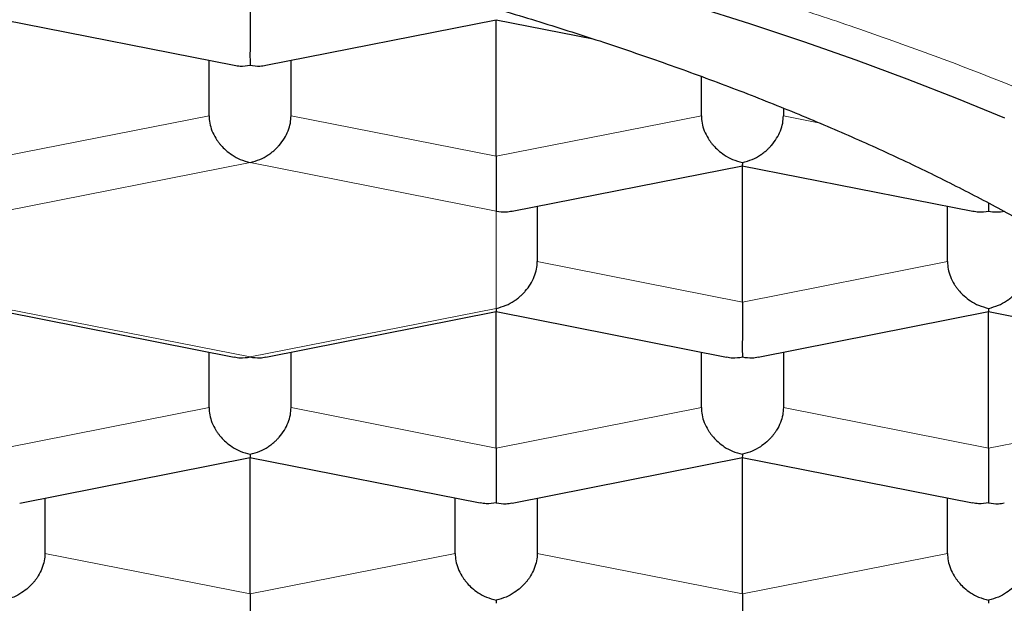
# Model space of a CAD drawing. Header units: millimetres. Extents: x 8 to 701, y 12 to 648.
# Tile 198 of 205: x 334.6 to 337.6, y 588.04 to 589.81. Entities that reach past the tile are written whole.
import ezdxf

# ---------------------------------------------------------------- set-up
doc = ezdxf.new("R2010")
doc.units = ezdxf.units.MM

msp = doc.modelspace()

# ---------------------------------------------------------------- linework, layer by layer
at = {"color": 7, "linetype": 'Continuous', "lineweight": 30}
for p, q in [((334.5482, 589.8135), (335.2504, 589.6749)), ((335.3466, 589.6749), (336.0484, 589.8135)), ((336.0482, 589.8135), (336.3435, 589.7552)), ((336.0485, 589.3979), (336.0485, 589.8135)), ((335.1735, 589.5213), (335.1735, 589.6901)), ((335.4235, 589.5213), (335.4235, 589.6901)), ((336.6735, 589.5213), (336.6735, 589.6407)), ((336.9235, 589.5445), (336.9235, 589.5213)), ((336.0966, 589.2306), (336.7984, 589.3692)), ((336.7982, 589.3693), (337.5004, 589.2306)), ((336.7985, 588.9536), (336.7985, 589.3692)), ((336.1735, 589.2458), (336.1735, 589.077)), ((337.4235, 589.077), (337.4235, 589.2458)), ((337.5485, 589.2548), (337.5485, 589.231)), ((334.5482, 588.925), (335.2504, 588.7863)), ((335.3466, 588.7863), (336.0484, 588.9249)), ((336.0482, 588.925), (336.7504, 588.7863)), ((336.0485, 588.5093), (336.0485, 588.9249)), ((336.8466, 588.7863), (337.5484, 588.9249)), ((337.5482, 588.925), (338.2504, 588.7863)), ((337.5485, 588.5093), (337.5485, 588.9249)), ((335.1735, 588.6327), (335.1735, 588.8015)), ((335.4235, 588.6327), (335.4235, 588.8015)), ((336.6735, 588.6327), (336.6735, 588.8015)), ((336.9235, 588.8015), (336.9235, 588.6327)), ((334.5966, 588.342), (335.2984, 588.4806)), ((335.2982, 588.4807), (336, 588.3421)), ((335.2985, 588.065), (335.2985, 588.4806)), ((336.0966, 588.342), (336.7984, 588.4806)), ((336.7982, 588.4807), (337.5, 588.3421)), ((336.7985, 588.065), (336.7985, 588.4806)), ((334.6735, 588.3572), (334.6735, 588.1884)), ((335.9235, 588.1884), (335.9235, 588.3572)), ((336.1735, 588.3572), (336.1735, 588.1884)), ((337.4235, 588.1884), (337.4235, 588.3572))]:
    msp.add_line(p, q, dxfattribs=at)
at = {"color": 252, "linetype": 'Continuous', "lineweight": 0}
for p, q in [((334.5485, 589.3979), (335.1735, 589.5213)), ((335.4235, 589.5213), (336.0485, 589.3979)), ((336.0485, 589.3979), (336.6735, 589.5213)), ((337.0302, 589.5002), (336.9235, 589.5213)), ((334.5485, 589.231), (335.2985, 589.3791)), ((335.2985, 589.3791), (336.0485, 589.231)), ((336.0485, 589.231), (336.0485, 588.9348)), ((336.7985, 588.9536), (336.1735, 589.077)), ((336.7985, 588.9536), (337.4235, 589.077)), ((335.2985, 588.7867), (334.5485, 588.9348)), ((336.0485, 588.9348), (335.2985, 588.7867)), ((335.1735, 588.6327), (334.5485, 588.5093)), ((335.4235, 588.6327), (336.0485, 588.5093)), ((336.0485, 588.5093), (336.6735, 588.6327)), ((337.5485, 588.5093), (336.9235, 588.6327)), ((337.5485, 588.5093), (338.1735, 588.6327)), ((335.2985, 588.065), (334.6735, 588.1884)), ((335.2985, 588.065), (335.9235, 588.1884)), ((336.7985, 588.065), (336.1735, 588.1884)), ((336.7985, 588.065), (337.4235, 588.1884))]:
    msp.add_line(p, q, dxfattribs=at)
at = {"color": 7, "linetype": 'Continuous', "lineweight": 30, "flags": 128}
msp.add_lwpolyline([(337.5985, 589.5139), (337.4521, 589.5741), (337.301, 589.633), (337.1455, 589.6906), (336.9857, 589.7467), (336.8216, 589.8013), (336.6534, 589.8545)], dxfattribs=at)
at = {"color": 7, "linetype": 'Continuous', "lineweight": 30}
msp.add_ellipse((337.5485, 589.3485), major_axis=(0.1041, -0.0856), ratio=0.808487, start_param=5.298856, end_param=5.696719, dxfattribs=at)
at = {"color": 252, "linetype": 'Continuous', "lineweight": 0}
for points, knots in [([(333.8734, 591.026), (333.9411, 591.0179), (334.1105, 590.9978), (334.3833, 590.9606), (334.6916, 590.9147), (335.0006, 590.8639), (335.3039, 590.8094), (335.6012, 590.751), (335.892, 590.689), (336.1706, 590.6246), (336.437, 590.5582), (336.6914, 590.49), (336.9388, 590.4189), (337.1789, 590.3449), (337.416, 590.2666), (337.6493, 590.1838), (337.878, 590.0964), (338.0972, 590.0063), (338.3065, 589.9135), (338.5058, 589.8181), (338.6912, 589.7222), (338.863, 589.6259), (339.0218, 589.5297), (339.1707, 589.4316), (339.3097, 589.3318), (339.4411, 589.2284), (339.5641, 589.1214), (339.6776, 589.0107), (339.7793, 588.8988), (339.8689, 588.7856), (339.9462, 588.6714), (340.0101, 588.5585), (340.0612, 588.4471), (340.1002, 588.3374), (340.1279, 588.2273), (340.1453, 588.1169), (340.1474, 588.0432), (340.1485, 588.0064)], [0, 0, 0, 0, 0.018613, 0.04658, 0.076242, 0.105904, 0.135566, 0.165228, 0.19489, 0.224551, 0.252518, 0.280486, 0.308453, 0.33642, 0.364387, 0.394049, 0.423711, 0.453372, 0.483034, 0.512696, 0.542358, 0.570325, 0.598292, 0.626259, 0.654226, 0.682193, 0.711855, 0.741517, 0.771179, 0.800841, 0.830503, 0.860165, 0.888132, 0.916099, 0.944066, 0.972033, 1, 1, 1, 1]), ([(321.8485, 587.6305), (321.8496, 587.668), (321.8519, 587.7427), (321.8705, 587.8547), (321.9003, 587.9663), (321.9424, 588.0776), (321.9964, 588.1884), (322.0609, 588.2964), (322.135, 588.4013), (322.218, 588.5031), (322.3112, 588.6039), (322.4147, 588.7036), (322.5306, 588.8042), (322.6592, 588.9052), (322.8011, 589.0063), (322.9537, 589.1055), (323.1169, 589.2028), (323.2906, 589.298), (323.4709, 589.3893), (323.6568, 589.4766), (323.8472, 589.5598), (324.046, 589.6407), (324.2532, 589.7192), (324.4726, 589.7969), (324.7045, 589.8734), (324.9487, 589.9482), (325.2007, 590.0199), (325.4604, 590.0884), (325.7276, 590.1537), (325.9965, 590.2144), (326.2659, 590.2707), (326.5351, 590.3227), (326.8094, 590.3714), (327.0888, 590.4169), (327.3786, 590.46), (327.6785, 590.5003), (327.988, 590.5375), (328.301, 590.5708), (328.6176, 590.6001), (328.9375, 590.6255), (329.2538, 590.6465), (329.5656, 590.6632), (329.8724, 590.676), (330.1803, 590.6851), (330.4892, 590.6906), (330.805, 590.6924), (331.1269, 590.6904), (331.4543, 590.6842), (331.7806, 590.674), (332.1058, 590.6596), (332.4296, 590.6411), (332.7451, 590.619), (333.0519, 590.5936), (333.3494, 590.5652), (333.644, 590.5333), (333.9356, 590.4979), (334.2295, 590.4582), (334.5248, 590.4142), (334.8204, 590.3657), (335.1104, 590.3135), (335.3948, 590.2576), (335.6735, 590.1982), (335.9405, 590.1365), (336.1957, 590.073), (336.439, 590.0078), (336.6756, 589.9398), (336.9055, 589.869), (337.1328, 589.794), (337.3565, 589.7147), (337.5754, 589.6312), (337.7851, 589.545), (337.9854, 589.4563), (338.1763, 589.3649), (338.354, 589.273), (338.5186, 589.1809), (338.6705, 589.0889), (338.8129, 588.9951), (338.9459, 588.8995), (339.0717, 588.8004), (339.1894, 588.6979), (339.298, 588.5921), (339.3951, 588.485), (339.4807, 588.3767), (339.5547, 588.2672), (339.6158, 588.159), (339.6646, 588.0524), (339.702, 587.9476), (339.7285, 587.8423), (339.7452, 587.7365), (339.7474, 587.6659), (339.7485, 587.6305)], [0, 0, 0, 0, 0.011676, 0.02333, 0.034978, 0.046636, 0.058319, 0.070013, 0.08101, 0.091995, 0.10298, 0.113979, 0.125005, 0.136686, 0.148342, 0.15999, 0.171644, 0.18332, 0.19501, 0.206006, 0.216989, 0.227971, 0.238966, 0.249988, 0.261666, 0.273322, 0.28497, 0.296627, 0.308308, 0.320003, 0.331002, 0.341988, 0.352975, 0.363976, 0.375004, 0.386689, 0.398349, 0.41, 0.421657, 0.433337, 0.44503, 0.456029, 0.467013, 0.477997, 0.488993, 0.500014, 0.51169, 0.523343, 0.534989, 0.546644, 0.558322, 0.570011, 0.581005, 0.591987, 0.60297, 0.613969, 0.624995, 0.636674, 0.64833, 0.659979, 0.671635, 0.683315, 0.695009, 0.706008, 0.716993, 0.727978, 0.738974, 0.749995, 0.761679, 0.773336, 0.784984, 0.796638, 0.808313, 0.820004, 0.831001, 0.841985, 0.85297, 0.863967, 0.874991, 0.886667, 0.898323, 0.909973, 0.921635, 0.933323, 0.94501, 0.955999, 0.966979, 0.977964, 0.988967, 1, 1, 1, 1])]:
    msp.add_open_spline(points, degree=3, knots=knots, dxfattribs=at)
at = {"color": 7, "linetype": 'Continuous', "lineweight": 30}
for points, knots in [([(322.7735, 587.7715), (322.7743, 587.8011), (322.776, 587.8604), (322.7891, 587.9492), (322.81, 588.0378), (322.8394, 588.1261), (322.8771, 588.2141), (322.9232, 588.3015), (322.9775, 588.3885), (323.0401, 588.4748), (323.1107, 588.5603), (323.1901, 588.6458), (323.2785, 588.7311), (323.3761, 588.8162), (323.4818, 588.9001), (323.5957, 588.9828), (323.7174, 589.064), (323.847, 589.1439), (323.9843, 589.2222), (324.1291, 589.2989), (324.2812, 589.3739), (324.4421, 589.4479), (324.6118, 589.5206), (324.7904, 589.592), (324.9761, 589.6613), (325.1685, 589.7283), (325.3656, 589.7925), (325.567, 589.8537), (325.7723, 589.912), (325.9832, 589.968), (326.1994, 590.0216), (326.4227, 590.0731), (326.6532, 590.1225), (326.8908, 590.1696), (327.1331, 590.2139), (327.3795, 590.2554), (327.6276, 590.2935), (327.8768, 590.3285), (328.127, 590.3602), (328.3802, 590.3892), (328.6361, 590.4152), (328.8967, 590.4385), (329.162, 590.459), (329.4318, 590.4766), (329.7033, 590.491), (329.976, 590.5022), (330.247, 590.5101), (330.5161, 590.5149), (330.7829, 590.5166), (331.0499, 590.5152), (331.3165, 590.5109), (331.585, 590.5034), (331.8552, 590.4927), (332.1269, 590.4788), (332.397, 590.4617), (332.6652, 590.4414), (332.9287, 590.4182), (333.1871, 590.3923), (333.4406, 590.3637), (333.6912, 590.3322), (333.9386, 590.2979), (334.1847, 590.2605), (334.4294, 590.2199), (334.6722, 590.1759), (334.9105, 590.1292), (335.144, 590.0797), (335.3701, 590.028), (335.5889, 589.9743), (335.8004, 589.9185), (336.0064, 589.8604), (336.2066, 589.8001), (336.4027, 589.7369), (336.5942, 589.6708), (336.7808, 589.6018), (336.9604, 589.5307), (337.1328, 589.4575), (337.2962, 589.3832), (337.4506, 589.3076), (337.5963, 589.2311), (337.7345, 589.153), (337.865, 589.0733), (337.9888, 588.9915), (338.1055, 588.9075), (338.2149, 588.8213), (338.3156, 588.7339), (338.4075, 588.6454), (338.4918, 588.5544), (338.5678, 588.4611), (338.6351, 588.3655), (338.6923, 588.269), (338.7397, 588.1713), (338.777, 588.0724), (338.8037, 587.9723), (338.8204, 587.872), (338.8225, 587.805), (338.8235, 587.7715)], [0, 0, 0, 0, 0.0103035, 0.0206151, 0.0309295, 0.0412411, 0.0515446, 0.0618481, 0.0721597, 0.082474, 0.0927856, 0.1030891, 0.1136757, 0.124271, 0.1348692, 0.1454645, 0.156051, 0.1666301, 0.177218, 0.1878088, 0.1983967, 0.2089758, 0.219862, 0.2307579, 0.2416569, 0.2525527, 0.2634389, 0.274018, 0.2846059, 0.2951967, 0.3057846, 0.3163637, 0.3272499, 0.3381458, 0.3490448, 0.3599406, 0.3708268, 0.3814059, 0.3919938, 0.4025846, 0.4131725, 0.4237516, 0.4346378, 0.4455336, 0.4564327, 0.4673285, 0.4782147, 0.4887938, 0.4993817, 0.5099725, 0.5205604, 0.5311395, 0.5420257, 0.5529215, 0.5638206, 0.5747164, 0.5856026, 0.5961817, 0.6067696, 0.6173604, 0.6279483, 0.6385274, 0.6494136, 0.6603094, 0.6712084, 0.6821043, 0.6929905, 0.7035696, 0.7141575, 0.7247483, 0.7353362, 0.7459153, 0.7568015, 0.7676973, 0.7785963, 0.7894922, 0.8003784, 0.8109575, 0.8215454, 0.8321362, 0.8427241, 0.8533032, 0.8641894, 0.8750852, 0.8859842, 0.8968801, 0.9077663, 0.9191702, 0.9305815, 0.9419928, 0.9533967, 0.9650436, 0.9766983, 0.9883531, 1, 1, 1, 1]), ([(335.2985, 589.8422), (335.2985, 589.8346), (335.2985, 589.8192), (335.2984, 589.7943), (335.2985, 589.7749), (335.2985, 589.7611), (335.2985, 589.7528), (335.2985, 589.7413), (335.2984, 589.726), (335.2982, 589.7073), (335.2984, 589.6886), (335.2985, 589.68), (335.2985, 589.6753)], [0, 0, 0, 0, 0.111298, 0.227117, 0.348661, 0.390702, 0.433531, 0.477182, 0.573703, 0.692933, 0.835009, 1, 1, 1, 1]), ([(335.2505, 589.6754), (335.2565, 589.6743), (335.2719, 589.6713), (335.2884, 589.6738), (335.2985, 589.6753)], [0, 0, 0, 0, 0.3856134, 1, 1, 1, 1]), ([(335.2985, 589.6753), (335.3086, 589.6738), (335.3251, 589.6713), (335.3406, 589.6743), (335.3465, 589.6754)], [0, 0, 0, 0, 0.614286, 1, 1, 1, 1]), ([(335.1735, 589.5213), (335.174, 589.5138), (335.1748, 589.4986), (335.182, 589.4751), (335.1909, 589.4574), (335.1989, 589.4452), (335.2042, 589.438), (335.2124, 589.4281), (335.2252, 589.4153), (335.2445, 589.4004), (335.2696, 589.3867), (335.2884, 589.3818), (335.2985, 589.3791)], [0, 0, 0, 0, 0.111298, 0.227117, 0.348661, 0.390702, 0.433531, 0.477182, 0.573703, 0.692933, 0.835009, 1, 1, 1, 1]), ([(335.2985, 589.3791), (335.3086, 589.3818), (335.3275, 589.3867), (335.3492, 589.3986), (335.3636, 589.4089), (335.3726, 589.4164), (335.3802, 589.4237), (335.3909, 589.4352), (335.4034, 589.4519), (335.415, 589.4751), (335.4222, 589.4986), (335.4231, 589.5138), (335.4235, 589.5213)], [0, 0, 0, 0, 0.16497, 0.307043, 0.369569, 0.426389, 0.477525, 0.523007, 0.65131, 0.772854, 0.888682, 1, 1, 1, 1]), ([(336.6735, 589.5213), (336.674, 589.5138), (336.6748, 589.4986), (336.682, 589.4751), (336.6909, 589.4574), (336.6989, 589.4452), (336.7042, 589.438), (336.7124, 589.4281), (336.7252, 589.4153), (336.7445, 589.4004), (336.7696, 589.3867), (336.7884, 589.3818), (336.7985, 589.3791)], [0, 0, 0, 0, 0.1112981, 0.2271171, 0.3486611, 0.390702, 0.4335313, 0.4771817, 0.573703, 0.6929329, 0.8350093, 1, 1, 1, 1]), ([(336.7985, 589.3791), (336.8086, 589.3818), (336.8275, 589.3867), (336.8492, 589.3986), (336.8636, 589.4089), (336.8726, 589.4164), (336.8802, 589.4237), (336.8909, 589.4352), (336.9034, 589.4519), (336.915, 589.4751), (336.9222, 589.4986), (336.9231, 589.5138), (336.9235, 589.5213)], [0, 0, 0, 0, 0.164971, 0.307045, 0.36957, 0.42639, 0.477525, 0.523007, 0.65131, 0.772854, 0.888683, 1, 1, 1, 1]), ([(336.0485, 589.3979), (336.0485, 589.3903), (336.0485, 589.3749), (336.0484, 589.35), (336.0485, 589.3306), (336.0485, 589.3168), (336.0485, 589.3085), (336.0485, 589.297), (336.0484, 589.2817), (336.0482, 589.263), (336.0484, 589.2443), (336.0485, 589.2357), (336.0485, 589.231)], [0, 0, 0, 0, 0.111298, 0.227117, 0.348661, 0.390702, 0.433531, 0.477182, 0.573703, 0.692933, 0.835009, 1, 1, 1, 1]), ([(336.7985, 589.3791), (336.7985, 589.3756), (336.7984, 589.3699), (336.7983, 589.3698), (336.7983, 589.3698)], [0, 0, 0, 0, 0.614286, 1, 1, 1, 1]), ([(336.0485, 589.231), (336.0586, 589.2295), (336.0751, 589.227), (336.0906, 589.23), (336.0965, 589.2311)], [0, 0, 0, 0, 0.614286, 1, 1, 1, 1]), ([(337.5005, 589.2311), (337.5065, 589.23), (337.5219, 589.227), (337.5384, 589.2295), (337.5485, 589.231)], [0, 0, 0, 0, 0.385613, 1, 1, 1, 1]), ([(336.0485, 588.9348), (336.0586, 588.9375), (336.0775, 588.9424), (336.0992, 588.9543), (336.1136, 588.9646), (336.1226, 588.9721), (336.1302, 588.9794), (336.1409, 588.9909), (336.1534, 589.0076), (336.165, 589.0308), (336.1722, 589.0543), (336.1731, 589.0695), (336.1735, 589.077)], [0, 0, 0, 0, 0.1649701, 0.3070432, 0.3695691, 0.4263891, 0.4775248, 0.5230066, 0.6513096, 0.7728537, 0.8886823, 1, 1, 1, 1]), ([(337.4235, 589.077), (337.424, 589.0695), (337.4248, 589.0543), (337.432, 589.0308), (337.4409, 589.0131), (337.4489, 589.0009), (337.4542, 588.9937), (337.4624, 588.9838), (337.4752, 588.971), (337.4945, 588.9561), (337.5196, 588.9424), (337.5384, 588.9375), (337.5485, 588.9348)], [0, 0, 0, 0, 0.111298, 0.227117, 0.348661, 0.390702, 0.433531, 0.477182, 0.573703, 0.692933, 0.835009, 1, 1, 1, 1]), ([(337.5485, 588.9348), (337.5586, 588.9375), (337.5775, 588.9424), (337.5992, 588.9543), (337.6136, 588.9646), (337.6226, 588.9721), (337.6302, 588.9794), (337.6409, 588.9909), (337.6534, 589.0076), (337.665, 589.0308), (337.6722, 589.0543), (337.6731, 589.0695), (337.6735, 589.077)], [0, 0, 0, 0, 0.1649712, 0.3070446, 0.3695705, 0.4263901, 0.4775254, 0.5230067, 0.6513102, 0.7728544, 0.8886829, 1, 1, 1, 1]), ([(336.0485, 588.9348), (336.0485, 588.9313), (336.0484, 588.9256), (336.0483, 588.9255), (336.0483, 588.9255)], [0, 0, 0, 0, 0.6142862, 1, 1, 1, 1]), ([(336.7985, 588.9536), (336.7985, 588.946), (336.7985, 588.9306), (336.7984, 588.9057), (336.7985, 588.8863), (336.7985, 588.8725), (336.7985, 588.8642), (336.7985, 588.8527), (336.7984, 588.8374), (336.7982, 588.8187), (336.7984, 588.8), (336.7985, 588.7914), (336.7985, 588.7867)], [0, 0, 0, 0, 0.111298, 0.227117, 0.348661, 0.390702, 0.433531, 0.477182, 0.573703, 0.692933, 0.835009, 1, 1, 1, 1]), ([(337.5485, 588.9348), (337.5485, 588.9313), (337.5484, 588.9256), (337.5483, 588.9255), (337.5483, 588.9255)], [0, 0, 0, 0, 0.614286, 1, 1, 1, 1]), ([(335.2505, 588.7868), (335.2565, 588.7857), (335.2719, 588.7827), (335.2884, 588.7852), (335.2985, 588.7867)], [0, 0, 0, 0, 0.385619, 1, 1, 1, 1]), ([(335.2985, 588.7867), (335.3086, 588.7852), (335.3251, 588.7827), (335.3406, 588.7857), (335.3465, 588.7868)], [0, 0, 0, 0, 0.6142859, 1, 1, 1, 1]), ([(336.7505, 588.7868), (336.7565, 588.7857), (336.7719, 588.7827), (336.7884, 588.7852), (336.7985, 588.7867)], [0, 0, 0, 0, 0.385613, 1, 1, 1, 1]), ([(336.7985, 588.7867), (336.8086, 588.7852), (336.8251, 588.7827), (336.8406, 588.7857), (336.8465, 588.7868)], [0, 0, 0, 0, 0.614286, 1, 1, 1, 1]), ([(335.1735, 588.6327), (335.174, 588.6252), (335.1748, 588.61), (335.182, 588.5865), (335.1909, 588.5688), (335.1989, 588.5566), (335.2042, 588.5494), (335.2124, 588.5395), (335.2252, 588.5267), (335.2445, 588.5118), (335.2696, 588.4981), (335.2884, 588.4932), (335.2985, 588.4905)], [0, 0, 0, 0, 0.1112981, 0.2271171, 0.3486611, 0.390702, 0.4335313, 0.4771817, 0.573703, 0.6929329, 0.8350093, 1, 1, 1, 1]), ([(335.2985, 588.4905), (335.3086, 588.4932), (335.3275, 588.4981), (335.3492, 588.51), (335.3636, 588.5203), (335.3726, 588.5278), (335.3802, 588.5351), (335.3909, 588.5466), (335.4034, 588.5633), (335.415, 588.5865), (335.4222, 588.61), (335.4231, 588.6252), (335.4235, 588.6327)], [0, 0, 0, 0, 0.16497, 0.307043, 0.369569, 0.426389, 0.477525, 0.523007, 0.65131, 0.772854, 0.888682, 1, 1, 1, 1]), ([(336.6735, 588.6327), (336.674, 588.6252), (336.6748, 588.61), (336.682, 588.5865), (336.6909, 588.5688), (336.6989, 588.5566), (336.7042, 588.5494), (336.7124, 588.5395), (336.7252, 588.5267), (336.7445, 588.5118), (336.7696, 588.4981), (336.7884, 588.4932), (336.7985, 588.4905)], [0, 0, 0, 0, 0.111298, 0.227117, 0.348661, 0.390702, 0.433531, 0.477182, 0.573703, 0.692933, 0.835009, 1, 1, 1, 1]), ([(336.9235, 588.6327), (336.9231, 588.6252), (336.9222, 588.61), (336.9149, 588.5866), (336.9061, 588.5688), (336.8982, 588.5566), (336.8928, 588.5494), (336.8846, 588.5395), (336.8717, 588.5268), (336.8522, 588.512), (336.8273, 588.4982), (336.8086, 588.4932), (336.7985, 588.4905)], [0, 0, 0, 0, 0.111298, 0.227117, 0.348661, 0.390702, 0.433531, 0.477182, 0.573703, 0.692933, 0.835009, 1, 1, 1, 1]), ([(335.2985, 588.4905), (335.2985, 588.487), (335.2984, 588.4813), (335.2983, 588.4812), (335.2983, 588.4812)], [0, 0, 0, 0, 0.6117069, 1, 1, 1, 1]), ([(336.0485, 588.5093), (336.0485, 588.5017), (336.0485, 588.4863), (336.0484, 588.4614), (336.0485, 588.442), (336.0485, 588.4282), (336.0485, 588.4199), (336.0485, 588.4084), (336.0484, 588.3931), (336.0482, 588.3745), (336.0484, 588.3557), (336.0485, 588.3471), (336.0485, 588.3424)], [0, 0, 0, 0, 0.111298, 0.227117, 0.348661, 0.390702, 0.433531, 0.477182, 0.573703, 0.692933, 0.835009, 1, 1, 1, 1]), ([(336.7985, 588.4905), (336.7985, 588.487), (336.7984, 588.4813), (336.7983, 588.4812), (336.7983, 588.4812)], [0, 0, 0, 0, 0.614286, 1, 1, 1, 1]), ([(337.5485, 588.5093), (337.5485, 588.5017), (337.5485, 588.4863), (337.5484, 588.4614), (337.5485, 588.442), (337.5485, 588.4282), (337.5485, 588.4199), (337.5485, 588.4084), (337.5484, 588.3931), (337.5482, 588.3745), (337.5484, 588.3557), (337.5485, 588.3471), (337.5485, 588.3424)], [0, 0, 0, 0, 0.111298, 0.227117, 0.348661, 0.390702, 0.433531, 0.477182, 0.573703, 0.692933, 0.835009, 1, 1, 1, 1]), ([(336.0485, 588.3424), (336.0384, 588.341), (336.0217, 588.3385), (336.0061, 588.3415), (336.0001, 588.3427)], [0, 0, 0, 0, 0.611707, 1, 1, 1, 1]), ([(336.0485, 588.3424), (336.0586, 588.3409), (336.0751, 588.3384), (336.0906, 588.3414), (336.0965, 588.3425)], [0, 0, 0, 0, 0.6142862, 1, 1, 1, 1]), ([(337.5485, 588.3424), (337.5384, 588.341), (337.5217, 588.3385), (337.5061, 588.3415), (337.5001, 588.3427)], [0, 0, 0, 0, 0.611707, 1, 1, 1, 1]), ([(337.5485, 588.3424), (337.5586, 588.3409), (337.5751, 588.3384), (337.5906, 588.3414), (337.5965, 588.3425)], [0, 0, 0, 0, 0.6142862, 1, 1, 1, 1]), ([(334.6735, 588.1884), (334.6731, 588.1809), (334.6722, 588.1657), (334.6649, 588.1423), (334.6561, 588.1245), (334.6482, 588.1123), (334.6428, 588.1051), (334.6346, 588.0952), (334.6217, 588.0825), (334.6022, 588.0677), (334.5773, 588.0539), (334.5586, 588.0489), (334.5485, 588.0462)], [0, 0, 0, 0, 0.111298, 0.227117, 0.348661, 0.390702, 0.433531, 0.477182, 0.573703, 0.692933, 0.835009, 1, 1, 1, 1]), ([(335.9235, 588.1884), (335.924, 588.1809), (335.9248, 588.1657), (335.932, 588.1422), (335.9409, 588.1245), (335.9489, 588.1123), (335.9542, 588.1051), (335.9624, 588.0952), (335.9752, 588.0824), (335.9945, 588.0675), (336.0196, 588.0538), (336.0384, 588.0489), (336.0485, 588.0462)], [0, 0, 0, 0, 0.111298, 0.227117, 0.348661, 0.390702, 0.433531, 0.477182, 0.573703, 0.692933, 0.835009, 1, 1, 1, 1]), ([(336.1735, 588.1884), (336.1731, 588.1809), (336.1722, 588.1657), (336.1649, 588.1423), (336.1561, 588.1245), (336.1482, 588.1123), (336.1428, 588.1051), (336.1346, 588.0952), (336.1217, 588.0825), (336.1022, 588.0677), (336.0773, 588.0539), (336.0586, 588.0489), (336.0485, 588.0462)], [0, 0, 0, 0, 0.1112981, 0.2271171, 0.3486611, 0.390702, 0.4335313, 0.4771817, 0.573703, 0.6929329, 0.8350093, 1, 1, 1, 1]), ([(337.4235, 588.1884), (337.424, 588.1809), (337.4248, 588.1657), (337.432, 588.1422), (337.4409, 588.1245), (337.4489, 588.1123), (337.4542, 588.1051), (337.4624, 588.0952), (337.4752, 588.0824), (337.4945, 588.0675), (337.5196, 588.0538), (337.5384, 588.0489), (337.5485, 588.0462)], [0, 0, 0, 0, 0.111298, 0.227117, 0.348661, 0.390702, 0.433531, 0.477182, 0.573703, 0.692933, 0.835009, 1, 1, 1, 1]), ([(337.6735, 588.1884), (337.6731, 588.1809), (337.6722, 588.1657), (337.6649, 588.1423), (337.6561, 588.1245), (337.6482, 588.1123), (337.6428, 588.1051), (337.6346, 588.0952), (337.6217, 588.0825), (337.6022, 588.0677), (337.5773, 588.0539), (337.5586, 588.0489), (337.5485, 588.0462)], [0, 0, 0, 0, 0.111298, 0.227117, 0.348661, 0.390702, 0.433531, 0.477182, 0.573703, 0.692933, 0.835009, 1, 1, 1, 1]), ([(335.2985, 588.065), (335.2985, 588.0574), (335.2985, 588.042), (335.2984, 588.0171), (335.2985, 587.9977), (335.2985, 587.9839), (335.2985, 587.9756), (335.2985, 587.9641), (335.2984, 587.9488), (335.2982, 587.9302), (335.2984, 587.9114), (335.2985, 587.9028), (335.2985, 587.8982)], [0, 0, 0, 0, 0.1112981, 0.2271171, 0.3486611, 0.390702, 0.4335313, 0.4771817, 0.573703, 0.6929329, 0.8350093, 1, 1, 1, 1]), ([(336.7985, 588.065), (336.7985, 588.0574), (336.7985, 588.042), (336.7984, 588.0171), (336.7985, 587.9977), (336.7985, 587.9839), (336.7985, 587.9756), (336.7985, 587.9641), (336.7984, 587.9488), (336.7982, 587.9302), (336.7984, 587.9114), (336.7985, 587.9028), (336.7985, 587.8982)], [0, 0, 0, 0, 0.111298, 0.227117, 0.348661, 0.390702, 0.433531, 0.477182, 0.573703, 0.692933, 0.835009, 1, 1, 1, 1]), ([(336.0485, 588.0462), (336.0485, 588.0427), (336.0484, 588.037), (336.0483, 588.0369), (336.0483, 588.0369)], [0, 0, 0, 0, 0.6142862, 1, 1, 1, 1]), ([(337.5485, 588.0462), (337.5485, 588.0427), (337.5484, 588.037), (337.5483, 588.0369), (337.5483, 588.0369)], [0, 0, 0, 0, 0.614286, 1, 1, 1, 1])]:
    msp.add_open_spline(points, degree=3, knots=knots, dxfattribs=at)

doc.saveas('drawing.dxf')
